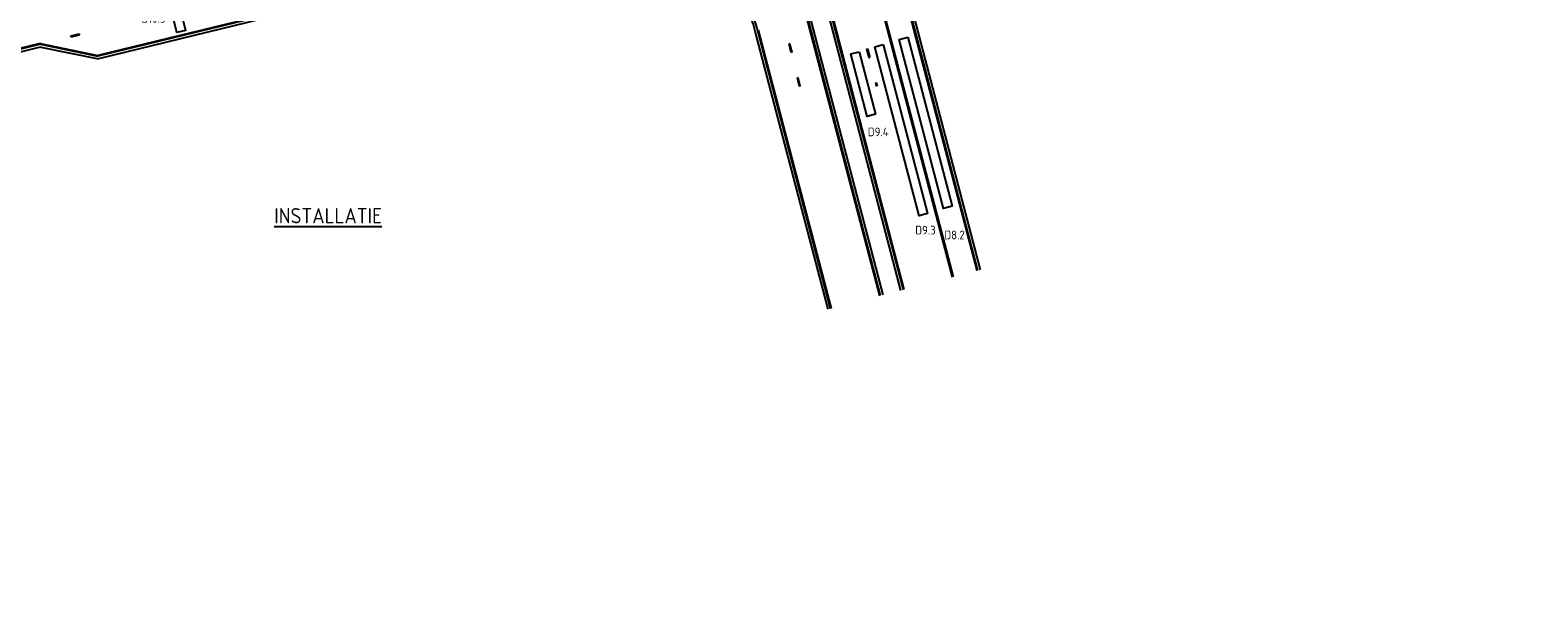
# Model space of a CAD drawing. Extents: x 124708 to 143435, y 487373 to 494715.
# Tile 17 of 32: x 143062 to 143234, y 487524 to 487591. Entities that reach past the tile are written whole.
import ezdxf
from ezdxf.enums import TextEntityAlignment as Align

# ---------------------------------------------------------------- set-up
doc = ezdxf.new("R2010")
doc.units = 0
doc.header["$LTSCALE"] = 0.25
doc.header["$MEASUREMENT"] = 0
doc.layers.get('0').update_dxf_attribs({"linetype": 'CONTINUOUS'})
for name, color, linetype in [('01-CALQUE', 1, 'CONTINUOUS'), ('LUS-T-CODE', 1, 'CONTINUOUS'), ('LUSSEN', 7, 'CONTINUOUS'), ('MAATVOERING', 7, 'CONTINUOUS'), ('MARKERING', 9, 'CONTINUOUS'), ('ONDERGROND', 7, 'CONTINUOUS'), ('TXT-035', 2, 'CONTINUOUS')]:
    doc.layers.add(name, color=color, linetype=linetype)
doc.styles.add('I020-0', font='isocp.shx', dxfattribs={"height": 1})
doc.styles.add('I020-1', font='ISO.shx', dxfattribs={"height": 2})
doc.styles.add('I035-0', font='isocp.shx', dxfattribs={"height": 1.75})
doc.styles.add('ISO', font='isocp.shx')

# ---------------------------------------------------------------- blocks, each defined once
blk = doc.blocks.new('V_1X4_5')
at = {"flags": 128}
blk.add_lwpolyline([(-2.25, 0), (2.25, 0), (2.25, -1), (-2.25, -1), (-2.25, 0)], dxfattribs=at)
at = {"layer": 'LUS-T-CODE', "linetype": 'CONTINUOUS', "style": 'ISO'}
blk.add_attdef('LUS', text='', height=1, rotation=166.2461, dxfattribs=at).set_placement((-1.05, -2.21), align=Align.MIDDLE_CENTER)
blk = doc.blocks.new('V_20X1')
blk.add_3dface([(0.5, 0), (0.5, -20), (-0.5, -20), (-0.5, 0)])
at = {"layer": 'LUS-T-CODE', "linetype": 'CONTINUOUS', "style": 'I020-1'}
blk.add_attdef('LUS', text='', height=1, rotation=345.3228, dxfattribs=at).set_placement((-0.21, -21.77), align=Align.MIDDLE_CENTER)
blk = doc.blocks.new('NB_KAA0')
at = {"color": 1}
blk.add_3dface([(1189, 0), (1189, 841), (0, 841), (0, 0)], dxfattribs=at)
at = {"color": 5}
blk.add_3dface([(1179, 10), (1179, 831), (25, 831), (25, 10)], dxfattribs=at)
at = {"layer": 'MAATVOERING', "style": 'I020-0', "flags": 1}
for tag in ['PLOTDATUM', 'FILENAAM']:
    blk.add_attdef(tag, (-285681, -974749), '', height=1, dxfattribs=at)

msp = doc.modelspace()

# ---------------------------------------------------------------- linework, layer by layer
at = {"flags": 128}
msp.add_lwpolyline([(143156.34, 487588.63), (143158.21, 487581.48), (143157.25, 487581.22), (143155.37, 487588.38), (143156.34, 487588.63)], dxfattribs=at)
at = {"layer": 'MARKERING'}
for p, q in [((143167.02, 487562.85), (143154.78, 487609.57)), ((143167.12, 487562.88), (143154.99, 487609.17)), ((143169.83, 487563.58), (143159.16, 487604.32)), ((143169.92, 487563.6), (143159.25, 487604.35)), ((143126.48, 487602.21), (143069.28, 487588.21)), ((143126.51, 487602.11), (143069.28, 487588.11)), ((143158.69, 487560.69), (143147.59, 487603.1)), ((143158.79, 487560.72), (143147.68, 487603.13)), ((143161.41, 487561.4), (143150.69, 487602.3)), ((143161.5, 487561.42), (143150.79, 487602.32)), ((143062.7, 487589.58), (143035.47, 487582.92)), ((143062.71, 487589.48), (143035.49, 487582.82)), ((143062.7, 487589.58), (143069.28, 487588.21)), ((143062.71, 487589.48), (143069.28, 487588.11)), ((143066.2, 487590.44), (143067.17, 487590.68)), ((143066.22, 487590.34), (143066.2, 487590.44)), ((143066.21, 487590.39), (143066.21, 487590.39)), ((143066.22, 487590.34), (143067.19, 487590.58)), ((143067.19, 487590.58), (143067.17, 487590.68)), ((143153.08, 487559.24), (143144.74, 487591.08)), ((143153.17, 487559.26), (143144.84, 487591.1)), ((143148.42, 487589.55), (143148.32, 487589.53)), ((143148.56, 487588.56), (143148.32, 487589.53)), ((143148.66, 487588.58), (143148.42, 487589.55)), ((143148.66, 487588.58), (143148.56, 487588.56)), ((143148.61, 487588.57), (143148.61, 487588.57)), ((143157.19, 487588.93), (143157.29, 487588.95)), ((143157.19, 487588.93), (143157.44, 487587.96)), ((143157.24, 487588.94), (143157.24, 487588.94)), ((143157.29, 487588.95), (143157.54, 487587.99)), ((143157.44, 487587.96), (143157.54, 487587.99)), ((143149.37, 487585.66), (143149.27, 487585.64)), ((143149.51, 487584.67), (143149.27, 487585.64)), ((143149.61, 487584.69), (143149.37, 487585.66)), ((143149.6, 487584.69), (143149.51, 487584.67)), ((143149.56, 487584.68), (143149.56, 487584.68)), ((143158.2, 487585.06), (143158.3, 487585.08)), ((143158.2, 487585.06), (143158.31, 487584.67)), ((143158.25, 487585.07), (143158.25, 487585.07)), ((143158.3, 487585.08), (143158.4, 487584.69))]:
    msp.add_line(p, q, dxfattribs=at)
msp.add_arc((143129.94, 487587.2), 15.3, 14.6779, 102.961, dxfattribs=at)
at = {"layer": 'ONDERGROND'}
for p, q in [((143170.22, 487563.68), (143159.64, 487604.07)), ((143126.37, 487601.77), (143069.36, 487587.82)), ((143159.08, 487560.79), (143147.97, 487603.21)), ((143161.11, 487561.32), (143150.54, 487601.69)), ((143152.79, 487559.16), (143144.45, 487591)), ((143062.78, 487589.16), (143062.39, 487589.07)), ((143062.78, 487589.16), (143069.36, 487587.82))]:
    msp.add_line(p, q, dxfattribs=at)
at = {"layer": 'ONDERGROND', "flags": 128}
msp.add_lwpolyline([(143062.39, 487589.07), (143054.39, 487587.11, 0.004324), (143050.69, 487586.43, 0.004462), (143028.16, 487580.79, 0.047313), (142990.18, 487565.05)], format="xyb", dxfattribs=at)
at = {"layer": 'ONDERGROND'}
msp.add_arc((143129.94, 487587.2), 15, 14.6747, 103.7561, dxfattribs=at)

# ---------------------------------------------------------------- block references
at = {"layer": '01-CALQUE', "xscale": 0.5, "yscale": 0.5, "zscale": 0.5}
msp.add_blockref('NB_KAA0', (142840.5, 487374.5), dxfattribs=at)
at = {"layer": 'LUSSEN'}
ref = msp.add_blockref('V_1X4_5', (143078.76, 487593.26), dxfattribs=dict(at, rotation=283.7553353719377))
ref.add_attrib('LUS', 'D10.5', dxfattribs={"layer": 'LUS-T-CODE', "linetype": 'CONTINUOUS', "height": 1, "style": 'ISO'}).set_placement((143075.64, 487592.45), align=Align.MIDDLE_CENTER)
at = {"layer": 'LUSSEN', "rotation": 14.67716180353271}
msp.add_blockref('V_20X1', (143158.61, 487589.33), dxfattribs=at).add_auto_attribs({'LUS': 'D9.3'})
at = {"layer": 'LUSSEN'}
ref = msp.add_blockref('V_20X1', (143161.41, 487590.17), dxfattribs=dict(at, rotation=14.67716180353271))
ref.add_attrib('LUS', 'D8.2', dxfattribs={"layer": 'LUS-T-CODE', "linetype": 'CONTINUOUS', "height": 1, "style": 'I020-1'}).set_placement((143167.25, 487567.66), align=Align.MIDDLE_CENTER)

# ---------------------------------------------------------------- texts
at = {"layer": 'LUS-T-CODE', "linetype": 'CONTINUOUS', "style": 'I020-1'}
msp.add_text('D9.4', height=1, dxfattribs=at).set_placement((143157.33, 487578.96))
at = {"layer": 'TXT-035', "linetype": 'CONTINUOUS', "style": 'I035-0'}
msp.add_text('%%uINSTALLATIE%%U', height=1.75, dxfattribs=at).set_placement((143089.46, 487568.99))

doc.saveas('drawing.dxf')
